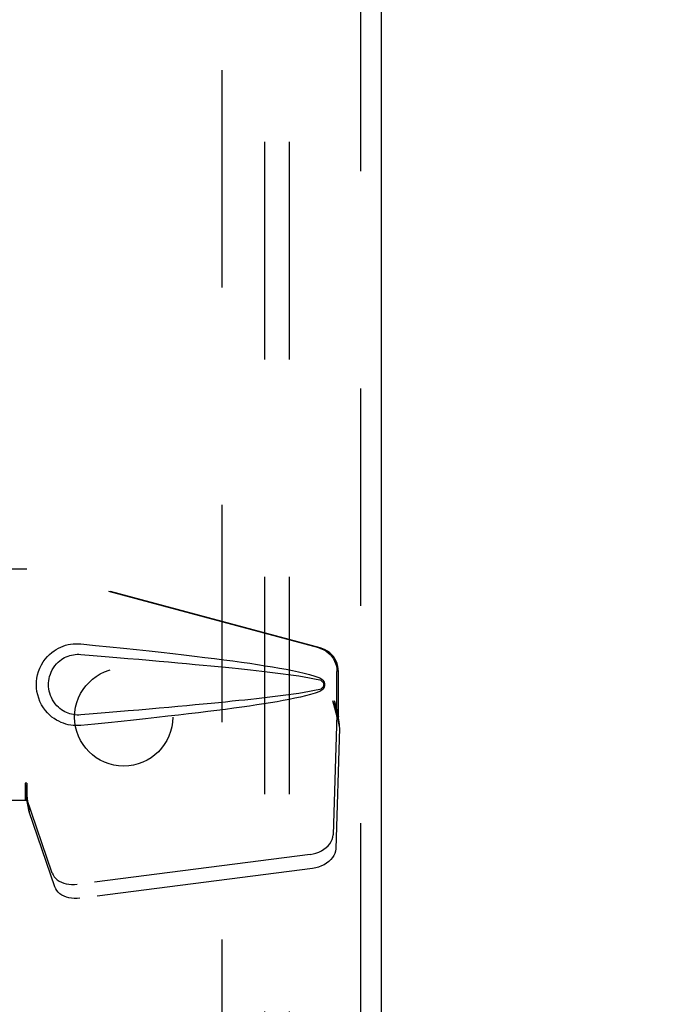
# Model space of a CAD drawing. Header units: inches. Extents: x 0 to 202, y 0 to 130.
# Tile 8 of 23: x 90.82 to 94.13, y 50.37 to 55.39. Entities that reach past the tile are written whole.
import ezdxf

# ---------------------------------------------------------------- set-up
doc = ezdxf.new("R2010")
doc.units = ezdxf.units.IN
doc.header["$LTSCALE"] = 11.084473
doc.header["$MEASUREMENT"] = 0
doc.linetypes.add('HIDDEN', pattern=[0.2, 0.1, -0.1])
doc.layers.get('0').update_dxf_attribs({"linetype": 'CONTINUOUS'})
for name, color, linetype in [('DEFAULT_2', 8, 'HIDDEN'), ('DIMENSIONS', 7, 'CONTINUOUS'), ('DOOR_ASSEMBLY', 7, 'CONTINUOUS'), ('SUBPANEL', 7, 'CONTINUOUS')]:
    doc.layers.add(name, color=color, linetype=linetype)
doc.styles.get("Standard").update_dxf_attribs({"font": 'arial.ttf'})
doc.dimstyles.new('DIMSTYLE_1', dxfattribs={"dimtxt": 0.889129, "dimasz": 1.185505, "dimexe": 0.09, "dimexo": 0.07, "dimgap": 0.0375, "dimtad": 0, "dimtih": 1, "dimtoh": 1, "dimzin": 4, "dimdsep": 46, "dimtxsty": 'Standard', "dimblk": '_FILLED', "dimblk1": '_FILLED', "dimblk2": '_FILLED', "dimcen": 0.09, "dimadec": 3, "dimazin": 1, "dimtfac": 1, "dimtdec": 3, "dimtofl": 0, "dimtmove": 0, "dimatfit": 3, "dimldrblk": '_FILLED', "dimfxl": 0, "dimtolj": 1, "dimtzin": 4, "dimarcsym": 0})

# ---------------------------------------------------------------- blocks, each defined once
blk = doc.blocks.new('_FILLED')
at = {"color": 0, "linetype": 'ByBlock'}
blk.add_solid([(0, 0), (-1, 0.2), (-1, -0.2)], dxfattribs=at)
blk = doc.blocks.new('*D11')
at = {"layer": 'DIMENSIONS', "color": 2, "linetype": 'Continuous'}
for p, q in [((93.4747, 69.0867), (93.4747, 67.0643)), ((93.4747, 68.1313), (91.1037, 68.1313)), ((94.8497, 68.1313), (97.243, 68.1313))]:
    blk.add_line(p, q, dxfattribs=at)
at = {"layer": 'DIMENSIONS', "color": 2, "linetype": 'Continuous', "xscale": 1.1855051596, "yscale": 1.1855051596, "zscale": 1.1855051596}
blk.add_blockref('_FILLED', (93.4747, 68.1313), dxfattribs=at)
at = {"layer": 'DIMENSIONS', "color": 2, "linetype": 'Continuous', "xscale": 1.1855051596, "yscale": 1.1855051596, "zscale": 1.1855051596, "rotation": 180}
blk.add_blockref('_FILLED', (94.8497, 68.1313), dxfattribs=at)
at = {"layer": 'DIMENSIONS', "color": 2, "linetype": 'Continuous', "insert": (97.6876, 68.5758), "char_height": 0.88913, "width": 2.416183, "attachment_point": 1, "line_spacing_factor": 0.9}
blk.add_mtext('1.38', dxfattribs=at)

msp = doc.modelspace()

# ---------------------------------------------------------------- linework, layer by layer
at = {"layer": 'DEFAULT_2', "color": 8, "linetype": 'HIDDEN'}
msp.add_line((91.8497, 88.391), (91.8497, 15.287), dxfattribs=at)
at = {"layer": 'DOOR_ASSEMBLY', "color": 8, "linetype": 'HIDDEN'}
for p, q in [((92.5582, 88.985), (92.5582, 14.693)), ((90.5342, 52.594), (90.8552, 52.594)), ((92.3449, 52.1917), (90.8475, 52.594)), ((92.3526, 52.1917), (90.8552, 52.594)), ((92.4373, 51.8412), (92.4373, 52.071)), ((92.445, 51.8412), (92.445, 52.071)), ((92.4155, 51.9228), (92.4373, 51.8412)), ((92.4232, 51.9228), (92.445, 51.8412)), ((92.4389, 51.8687), (92.4476, 51.8125)), ((92.4366, 51.8526), (92.4175, 51.2375)), ((92.4366, 51.8526), (92.4501, 51.7816)), ((92.445, 51.8412), (92.4373, 51.8412)), ((92.4501, 51.7816), (92.431, 51.1665)), ((92.4476, 51.8125), (92.4485, 51.8017)), ((92.4485, 51.8017), (92.4494, 51.7914)), ((92.4494, 51.7914), (92.4501, 51.7816)), ((90.8552, 51.5015), (90.8475, 51.5015)), ((90.8475, 51.5015), (90.8475, 51.414)), ((90.8552, 51.5015), (90.8552, 51.414)), ((90.8552, 51.414), (90.5342, 51.414)), ((90.9857, 51.0435), (90.8538, 51.4273)), ((90.8673, 51.3563), (90.8538, 51.4273)), ((90.8631, 51.3868), (90.8673, 51.3563)), ((90.9992, 50.9725), (90.8673, 51.3563)), ((92.3, 51.1385), (91.1125, 50.986)), ((92.3135, 51.0674), (91.1261, 50.9149))]:
    msp.add_line(p, q, dxfattribs=at)
at = {"layer": 'DOOR_ASSEMBLY', "color": 3, "linetype": 'Continuous'}
msp.add_line((92.6622, 88.985), (92.6622, 14.693), dxfattribs=at)
at = {"layer": 'DOOR_ASSEMBLY', "color": 8, "linetype": 'HIDDEN'}
for points in [[(91.1311, 51.796), (91.1183, 51.7952), (91.1054, 51.7951), (91.0924, 51.7959), (91.0796, 51.7975), (91.0668, 51.7999), (91.0543, 51.803), (91.042, 51.807), (91.0301, 51.8117), (91.0184, 51.8171), (91.0069, 51.8234), (90.9955, 51.8307), (90.9841, 51.839), (90.9727, 51.8487), (90.9615, 51.8597), (90.9505, 51.8724), (90.9402, 51.8865), (90.9309, 51.9017), (90.9228, 51.9178), (90.9163, 51.9344), (90.9111, 51.9515), (90.9075, 51.9686), (90.9053, 51.9859), (90.9045, 52.0032), (90.9052, 52.0205), (90.9072, 52.0377), (90.9107, 52.0549), (90.9157, 52.0719), (90.9221, 52.0886), (90.93, 52.1047), (90.9392, 52.1201), (90.9494, 52.1343), (90.9604, 52.1472), (90.9716, 52.1584), (90.983, 52.1682), (90.9945, 52.1767), (91.006, 52.1841), (91.0176, 52.1905), (91.0293, 52.196), (91.0414, 52.2008), (91.0537, 52.2048), (91.0663, 52.2081), (91.0792, 52.2105), (91.0921, 52.2122)], [(91.0921, 52.2122), (91.1052, 52.2129), (91.1181, 52.2129), (91.1311, 52.212)], [(91.1311, 52.212), (91.2067, 52.2045), (91.2794, 52.1971), (91.3491, 52.1899), (91.4159, 52.1828), (91.4801, 52.1759), (91.5416, 52.1692), (91.6006, 52.1625), (91.6571, 52.156), (91.7113, 52.1496), (91.7633, 52.1433), (91.8132, 52.1371), (91.861, 52.131), (91.9068, 52.1249), (91.9507, 52.1188), (91.9927, 52.1128), (92.033, 52.1068), (92.0716, 52.1008), (92.1086, 52.0948), (92.1439, 52.0887), (92.1777, 52.0825), (92.21, 52.0762), (92.2408, 52.0696), (92.2702, 52.0629), (92.2981, 52.0556), (92.3245, 52.0476), (92.3494, 52.039)], [(92.3449, 52.1917), (92.3579, 52.1874), (92.3702, 52.1818), (92.3819, 52.1749), (92.3928, 52.1667), (92.4027, 52.1574), (92.4116, 52.1471), (92.4192, 52.1358), (92.4256, 52.1238), (92.4307, 52.1111), (92.4344, 52.098), (92.4366, 52.0846), (92.4373, 52.071)], [(92.445, 52.071), (92.4442, 52.0846), (92.442, 52.098), (92.4384, 52.1111), (92.4333, 52.1238), (92.4269, 52.1358), (92.4192, 52.1471), (92.4104, 52.1574), (92.4005, 52.1667), (92.3896, 52.1749), (92.3779, 52.1818), (92.3656, 52.1874), (92.3526, 52.1917)], [(91.1311, 51.8495), (91.1218, 51.849), (91.1124, 51.8491), (91.103, 51.8498), (91.0936, 51.8511), (91.0844, 51.853), (91.0753, 51.8554), (91.0664, 51.8584), (91.0578, 51.8619), (91.0494, 51.8659), (91.0411, 51.8705), (91.0328, 51.8759), (91.0247, 51.8819), (91.0165, 51.8889), (91.0085, 51.8969), (91.0006, 51.9061), (90.9932, 51.9162), (90.9866, 51.9271), (90.9809, 51.9383), (90.9763, 51.9495), (90.9727, 51.9607), (90.97, 51.9716), (90.9682, 51.9824), (90.9671, 51.9929), (90.9668, 52.0032), (90.967, 52.0136), (90.968, 52.0241), (90.9697, 52.0347), (90.9722, 52.0456), (90.9757, 52.0568), (90.9801, 52.068), (90.9856, 52.0793), (90.9921, 52.0902), (90.9994, 52.1004), (91.0073, 52.1098), (91.0153, 52.118), (91.0236, 52.1252), (91.0318, 52.1315), (91.0402, 52.137), (91.0486, 52.1417), (91.0571, 52.1459), (91.0658, 52.1495), (91.0748, 52.1525), (91.084, 52.155), (91.0933, 52.1569), (91.1027, 52.1582), (91.1122, 52.1589), (91.1217, 52.159), (91.1311, 52.1585)], [(91.1311, 52.1585), (91.1945, 52.1532), (91.2557, 52.148), (91.3147, 52.143), (91.3717, 52.1381), (91.4265, 52.1334), (91.4793, 52.1287), (91.5301, 52.1242), (91.5789, 52.1198), (91.6257, 52.1156), (91.6707, 52.1115), (91.7138, 52.1074), (91.7551, 52.1035), (91.7946, 52.0998), (91.8323, 52.0961), (91.8683, 52.0925), (91.9026, 52.089), (91.9353, 52.0857), (91.9667, 52.0824), (91.9968, 52.0792), (92.0259, 52.076), (92.0542, 52.0728), (92.0818, 52.0696), (92.1089, 52.0664), (92.1358, 52.0631), (92.1627, 52.0597), (92.1894, 52.0561), (92.2163, 52.0523), (92.2431, 52.0484), (92.2699, 52.0441), (92.2966, 52.0395), (92.3231, 52.0341), (92.3495, 52.0282)], [(92.3494, 52.039), (92.3554, 52.0359), (92.3607, 52.032), (92.3652, 52.0274), (92.3689, 52.0221), (92.3715, 52.0165), (92.3731, 52.0105), (92.3737, 52.0042), (92.3732, 51.998), (92.3716, 51.992), (92.369, 51.9863), (92.3654, 51.9809), (92.3608, 51.9761), (92.3555, 51.9722), (92.3493, 51.9691)], [(92.3495, 52.0282), (92.3546, 52.0263), (92.3591, 52.0239), (92.3629, 52.0206), (92.366, 52.0169), (92.3682, 52.0129), (92.3695, 52.0085), (92.3699, 52.0038), (92.3694, 51.9992), (92.368, 51.9949), (92.3658, 51.9909), (92.3627, 51.9872), (92.3589, 51.9841), (92.3545, 51.9817), (92.3495, 51.9799)], [(92.3495, 51.9799), (92.3232, 51.974), (92.2967, 51.9686), (92.27, 51.9639), (92.2433, 51.9597), (92.2165, 51.9557), (92.1898, 51.952), (92.163, 51.9485), (92.1363, 51.945), (92.1094, 51.9417), (92.0823, 51.9385), (92.0548, 51.9353), (92.0266, 51.9322), (91.9976, 51.929), (91.9675, 51.9258), (91.9362, 51.9225), (91.9035, 51.9191), (91.8691, 51.9156), (91.8331, 51.9121), (91.7954, 51.9084), (91.7559, 51.9046), (91.7146, 51.9007), (91.6715, 51.8967), (91.6265, 51.8925), (91.5796, 51.8883), (91.5307, 51.8839), (91.4799, 51.8794), (91.427, 51.8747), (91.3721, 51.87), (91.3151, 51.8651), (91.256, 51.86), (91.1946, 51.8548), (91.1311, 51.8495)], [(92.3493, 51.9691), (92.3267, 51.9611), (92.3028, 51.9537), (92.2775, 51.947), (92.2509, 51.9407), (92.223, 51.9346), (92.1939, 51.9287), (92.1635, 51.9229), (92.1318, 51.9172), (92.0987, 51.9116), (92.0641, 51.906), (92.0281, 51.9005), (91.9906, 51.8949), (91.9515, 51.8893), (91.9108, 51.8837), (91.8684, 51.8781), (91.8243, 51.8724), (91.7784, 51.8666), (91.7306, 51.8607), (91.6808, 51.8548), (91.629, 51.8488), (91.5751, 51.8426), (91.5189, 51.8364), (91.4605, 51.83), (91.3997, 51.8235), (91.3365, 51.8169), (91.2707, 51.8101), (91.2022, 51.8031), (91.1311, 51.796)], [(92.4155, 51.9228), (92.4208, 51.9032), (92.4262, 51.884), (92.4316, 51.8651), (92.437, 51.8468), (92.4423, 51.8293), (92.4476, 51.8125)], [(92.4232, 51.9228), (92.4258, 51.9132), (92.4284, 51.9038), (92.4311, 51.8945), (92.4337, 51.8855), (92.4363, 51.8769), (92.4389, 51.8687)], [(92.4389, 51.8687), (92.4385, 51.8659), (92.4382, 51.8631), (92.4378, 51.8604), (92.4374, 51.8577), (92.437, 51.8551), (92.4366, 51.8526)], [(90.8475, 51.5015), (90.85, 51.4813), (90.8527, 51.4613), (90.8553, 51.4416), (90.858, 51.4225), (90.8631, 51.3868)], [(90.8549, 51.481), (90.8547, 51.4613), (90.8546, 51.4519), (90.8544, 51.443)], [(90.862, 51.3945), (90.8604, 51.4055), (90.8583, 51.4228), (90.8566, 51.4388), (90.8555, 51.4533), (90.8549, 51.4661), (90.8548, 51.4738)], [(90.8552, 51.5015), (90.855, 51.4912), (90.8549, 51.481)], [(90.8544, 51.443), (90.8542, 51.4375), (90.8541, 51.4349), (90.854, 51.4323), (90.8539, 51.4298), (90.8538, 51.4273)], [(92.3, 51.1385), (92.3154, 51.1412), (92.3303, 51.1452), (92.3447, 51.1505), (92.3584, 51.157), (92.371, 51.1647), (92.3824, 51.1733), (92.3925, 51.1828), (92.401, 51.1929), (92.4078, 51.2037), (92.4129, 51.2148), (92.4161, 51.2261), (92.4175, 51.2375)], [(92.431, 51.1665), (92.4297, 51.155), (92.4265, 51.1438), (92.4214, 51.1327), (92.4146, 51.1219), (92.406, 51.1117), (92.396, 51.1022), (92.3846, 51.0936), (92.3719, 51.086), (92.3583, 51.0795), (92.3439, 51.0741), (92.329, 51.0701), (92.3135, 51.0674)], [(90.9857, 51.0435), (90.9899, 51.0339), (90.9956, 51.0249), (91.0028, 51.0165), (91.0113, 51.0089), (91.0211, 51.0022), (91.0321, 50.9965), (91.044, 50.9918), (91.0568, 50.9883), (91.0702, 50.9859), (91.084, 50.9847), (91.0981, 50.9847), (91.1125, 50.986)], [(91.1261, 50.9149), (91.1117, 50.9137), (91.0976, 50.9137), (91.0837, 50.9149), (91.0703, 50.9173), (91.0576, 50.9208), (91.0456, 50.9255), (91.0347, 50.9312), (91.0249, 50.9379), (91.0163, 50.9455), (91.0091, 50.9538), (91.0034, 50.9628), (90.9992, 50.9725)]]:
    msp.add_lwpolyline(points, dxfattribs=at)
at = {"layer": 'SUBPANEL', "color": 8, "linetype": 'HIDDEN'}
for p, q in [((92.0685, 85.8078), (92.0685, 17.8703)), ((92.1935, 85.8078), (92.1935, 17.8703))]:
    msp.add_line(p, q, dxfattribs=at)
msp.add_circle((91.3497, 51.839), 0.25, dxfattribs=at)

# ---------------------------------------------------------------- dimensions: what is measured, and where the dimension line sits
at = {"layer": 'DIMENSIONS', "color": 2, "linetype": 'Continuous'}
dim = msp.add_linear_dim(base=(93.4747322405, 68.1312584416), p1=(94.8497322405, 15.2870300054), p2=(93.4747322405, 66.994303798), angle=180, dimstyle='DIMSTYLE_1', dxfattribs=at)
dim.commit()
dim.dimension.update_dxf_attribs({"geometry": '*D11', "text_midpoint": (98.932546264, 68.1263025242), "dimtype": 160})

doc.saveas('drawing.dxf')
